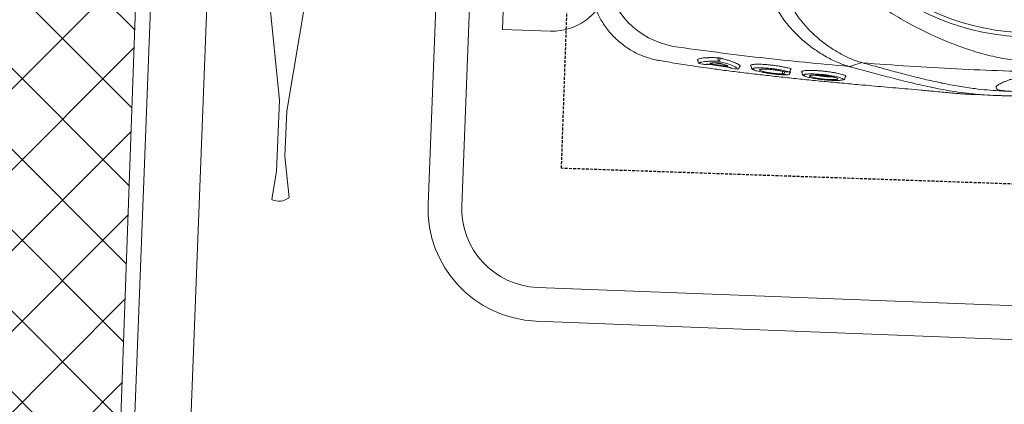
# Model space of a CAD drawing. Header units: millimetres. Extents: x 256680 to 410391, y -77299 to -22623.
# Tile 131 of 241: x 343467 to 343905, y -26628 to -26457. Entities that reach past the tile are written whole.
import ezdxf

# ---------------------------------------------------------------- set-up
doc = ezdxf.new("R2010")
doc.units = ezdxf.units.MM
doc.header["$LTSCALE"] = 2.5
doc.linetypes.add('11aa1PB-bd$0$11aa1PB-af$0$TRATTEGGIATA', pattern=[0.75, 0.5, -0.25])
for name, color, linetype, lineweight in [('CKD Equipments', 252, 'Continuous', 0), ('ELEVATION 1', 143, 'Continuous', 18), ('EQUIPMENT', 210, 'Continuous', 0), ('FURNITURES', 30, 'Continuous', 15), ('HATCH LIGHT', 250, 'Continuous', 0), ('K Equipment', 30, 'Continuous', 9), ('WALL', 132, 'Continuous', 25)]:
    doc.layers.add(name, color=color, linetype=linetype, lineweight=lineweight)
doc.layers.add('FAINTEQUIP', color=253, linetype='Continuous')

# ---------------------------------------------------------------- blocks, each defined once
blk = doc.blocks.new('awreg')
at = {"layer": 'K Equipment'}
for p, q in [((60947.98, 14506.41, -7.42), (61007.42, 14498.14, -7.42)), ((61038.98, 14498.13, -7.42), (61007.42, 14498.14, -7.42)), ((61038.98, 14498.13, -7.42), (61051.76, 14499.75, -7.42)), ((60947.98, 14486.41, -7.42), (61012.25, 14494.67, -7.42)), ((61032.24, 14494.67, -7.42), (61012.25, 14494.67, -7.42)), ((61032.24, 14494.67, -7.42), (61050.63, 14492.12, -7.42)), ((60701.19, 14430.21, -7.42), (61051.19, 14430.24, -7.42)), ((60701.19, 14415.21, -7.42), (61051.19, 14415.24, -7.42)), ((61086.19, 14380.24, -7.42), (61086.22, 13980.24, -7.42)), ((61101.19, 14380.24, -7.42), (61101.22, 13980.24, -7.42))]:
    blk.add_line(p, q, dxfattribs=at)
for centre, radius, start, end in [((61044.83, 14496.91, -7.42), 7.49, 320.4232, 22.6211), ((61051.19, 14380.24, -7.42), 50, 0.004, 90.004), ((61051.19, 14380.24, -7.42), 35, 0.004, 90.004)]:
    blk.add_arc(centre, radius, start, end, dxfattribs=at)
blk = doc.blocks.new('G$C62143A14')
at = {"linetype": 'Continuous', "lineweight": 0}
for p, q in [((49.55, 386.51), (49, 381.81)), ((49.57, 386.5), (49.57, 386.51)), ((48.88, 368.7), (48.87, 368.69)), ((49.39, 369.29), (49.5, 369.31)), ((50.37, 369.67), (50.78, 369.47)), ((49.44, 362.37), (48.95, 357.79)), ((50.85, 360.49), (51.48, 360.49)), ((51.33, 359.64), (50.86, 359.63)), ((47.71, 350.93), (47.62, 350.94)), ((47.68, 350.93), (48.05, 350.9)), ((48.57, 345.63), (48.03, 345.57)), ((45.34, 329.13), (45.33, 329.04)), ((45.95, 328.38), (46.32, 328.34)), ((46.82, 328.73), (46.75, 328.33)), ((46.79, 328.96), (46.78, 328.89)), ((47.41, 328.22), (47.77, 328.17)), ((46.65, 322.92), (46.12, 322.87)), ((44.97, 303.8), (45.36, 303.77)), ((45.65, 303.41), (45.51, 303.55)), ((45.8, 303.47), (45.65, 303.41)), ((49.57, 299.48), (50.21, 302.26))]:
    blk.add_line(p, q, dxfattribs=at)
at = {"linetype": 'Continuous', "lineweight": 0, "flags": 128}
for points in [[(50.36, 301.27), (50.36, 301.27), (50.36, 301.27)], [(51.87, 297.29), (51.12, 299.29), (50.37, 301.26)]]:
    blk.add_lwpolyline(points, dxfattribs=at)
at = {"linetype": 'Continuous', "lineweight": 0}
for radius in [106.93, 105]:
    blk.add_circle((173.18, 226), radius, dxfattribs=at)
for centre, radius, start, end in [((93.4, 375.11), 37.74, 101.688, 171.5562), ((49.57, 368.62), 0.7, 105.1816, 173.5015), ((49.57, 368.62), 0.695, 105.2693, 173.8356), ((49.23, 365.55), 0.7, 173.3804, 218.7703), ((50.81, 359.83), 0.662, 86.742, 152.268), ((50.9, 360.34), 0.71, 196.8739, 266.2326), ((51.31, 359.28), 0.355, 16.969, 86.1806), ((51.49, 360.82), 0.331, 266.795, 332.1856), ((48.04, 354.42), 0.696, 128.4109, 174.5774), ((47.76, 351.62), 0.697, 174.0499, 258.4519), ((46.03, 329.07), 0.7, 182.9235, 263.468), ((46.34, 331.01), 0.662, 90.4906, 162.5797), ((46.36, 331.4), 0.685, 195.9711, 268.143), ((47.48, 328.91), 0.7, 181.8037, 263.5226)]:
    blk.add_arc(centre, radius, start, end, dxfattribs=at)
for points, knots in [([(79.19, 418.13), (79.18, 418.13), (78.27, 417.99), (76.52, 417.53), (73.94, 416.74), (71.43, 415.74), (68.99, 414.57), (66.56, 413.17), (64.18, 411.55), (61.88, 409.7), (59.76, 407.69), (57.83, 405.55), (56.09, 403.3), (54.54, 400.95), (53.19, 398.52), (52.04, 396.03), (51.09, 393.49), (50.34, 390.91), (49.81, 388.58), (49.62, 387.11), (49.54, 386.51)], [0, 0, 0, 0, 0.001134, 0.05921, 0.117416, 0.175724, 0.234114, 0.292568, 0.357035, 0.420781, 0.483687, 0.545808, 0.607185, 0.667848, 0.727816, 0.787098, 0.845698, 0.903609, 0.960817, 1, 1, 1, 1]), ([(48.93, 381.81), (48.6, 379.21), (47.9, 373.59), (47.04, 365.37), (46.3, 357.46), (45.69, 350.42), (45.11, 343.22), (44.57, 335.88), (44.05, 328.44), (43.55, 320.81), (43.08, 313.03), (42.64, 305.12), (42.26, 298.03), (41.95, 291.8), (41.68, 286.4), (41.42, 281.01), (41.15, 275.42), (40.92, 270.71), (40.72, 266.92), (40.56, 263.77), (40.38, 260.45), (40.21, 257.38), (40.08, 254.83), (39.98, 252.7), (39.9, 250.79), (39.84, 248.9), (39.83, 247.83), (39.91, 243.32)], [0, 0, 0, 0, 0.063316, 0.137046, 0.187379, 0.237747, 0.288072, 0.337874, 0.387718, 0.437523, 0.488782, 0.540075, 0.591317, 0.625909, 0.660493, 0.695746, 0.730982, 0.771161, 0.791716, 0.812265, 0.841912, 0.872106, 0.896195, 0.920292, 0.944907, 0.969526, 1, 1, 1, 1]), ([(50.21, 302.26), (50.81, 315.39), (51.6, 328.49), (53.06, 348.08), (53.59, 354.61), (54.76, 367.64), (55.39, 374.15), (56.07, 380.65)], [0, 0, 0, 0, 0.5, 0.5, 0.75, 0.75, 1, 1, 1, 1]), ([(48.88, 368.7), (48.82, 368.23), (48.77, 367.77), (48.72, 367.3), (48.66, 366.75), (48.59, 366.19), (48.53, 365.63)], [0, 0, 0, 0, 0.002, 0.002, 0.002, 0.004411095, 0.004411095, 0.004411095, 0.004411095]), ([(49.6, 367.67), (49.59, 367.74), (49.53, 368), (49.39, 368.32), (49.17, 368.7), (48.97, 368.7), (48.88, 368.7)], [0, 0, 0, 0, 0.074197, 0.28708, 0.641001, 1, 1, 1, 1]), ([(50.1, 369.38), (50.05, 369.37), (49.84, 369.35), (49.64, 369.33), (49.5, 369.31)], [0, 0, 0, 0, 0.205831, 1, 1, 1, 1]), ([(50.22, 360.13), (50.21, 360.96), (50.19, 362.64), (50.06, 364.8), (49.87, 366.58), (49.69, 367.32), (49.6, 367.67)], [0, 0, 0, 0, 0.240852, 0.487107, 0.75984, 1, 1, 1, 1]), ([(50.29, 369.5), (50.29, 369.5), (50.29, 369.5), (50.29, 369.49), (50.28, 369.48), (50.23, 369.43), (50.15, 369.38), (50.1, 369.38), (50.1, 369.38)], [0, 0, 0, 0, 0.014276, 0.209132, 0.380371, 0.579352, 0.841929, 1, 1, 1, 1]), ([(50.29, 369.5), (50.3, 369.54), (50.33, 369.64), (50.35, 369.66), (50.37, 369.67)], [0, 0, 0, 0, 0.370215, 1, 1, 1, 1]), ([(50.78, 369.47), (50.91, 369.23), (51.16, 368.75), (51.45, 367.18), (51.6, 365.66), (51.7, 364.15), (51.76, 362.77), (51.78, 361.37), (51.79, 360.67)], [0, 0, 0, 0, 0.21968, 0.439192, 0.658685, 0.696773, 0.849384, 1, 1, 1, 1]), ([(48.64, 365.54), (48.66, 365.53), (48.67, 365.47), (48.69, 365.36), (48.69, 365.31), (48.69, 365.21), (48.69, 365.15), (48.69, 365.02), (48.69, 364.96), (48.68, 364.81), (48.68, 364.74), (48.66, 364.5), (48.65, 364.33), (48.63, 364.16)], [0, 0, 0, 0, 0.25, 0.25, 0.375, 0.375, 0.5, 0.5, 0.625, 0.625, 0.75, 0.75, 1, 1, 1, 1]), ([(48.84, 362.72), (48.86, 362.83), (48.87, 362.94), (48.9, 363.16), (48.92, 363.26), (48.95, 363.45), (48.97, 363.55), (49.01, 363.71), (49.02, 363.78), (49.08, 363.96), (49.11, 364.04), (49.16, 364.08), (49.17, 364.08), (49.2, 364.05), (49.21, 364.03), (49.21, 363.99)], [0, 0, 0, 0, 0.125, 0.125, 0.25, 0.25, 0.375, 0.375, 0.5, 0.5, 0.75, 0.75, 0.875, 0.875, 1, 1, 1, 1]), ([(49.21, 363.99), (49.25, 363.83), (49.29, 363.65), (49.35, 363.26), (49.38, 363.04), (49.45, 362.33), (49.49, 361.79), (49.52, 361.18)], [0, 0, 0, 0, 0.25, 0.25, 0.5, 0.5, 1, 1, 1, 1]), ([(48.01, 352.76), (48.15, 353.07), (48.49, 353.78), (49.05, 355.5), (49.64, 357.64), (50.03, 359.3), (50.22, 360.13)], [0, 0, 0, 0, 0.220226, 0.504612, 0.749666, 1, 1, 1, 1]), ([(48.27, 357.44), (48.32, 357.9), (48.37, 358.37), (48.42, 358.83), (48.56, 360.13), (48.7, 361.42), (48.84, 362.72)], [0, 0, 0, 0, 0.002, 0.002, 0.002, 0.00758254, 0.00758254, 0.00758254, 0.00758254]), ([(51.65, 359.39), (51.61, 359.21), (51.57, 359.04), (51.49, 358.69), (51.37, 358.18), (51.25, 357.69), (51.02, 356.75), (50.86, 356.15), (50.56, 355.04), (50.4, 354.53), (50.1, 353.57), (49.95, 353.14), (49.52, 351.99), (49.25, 351.42), (48.94, 350.94), (48.88, 350.86), (48.76, 350.72), (48.7, 350.66), (48.53, 350.54), (48.43, 350.5), (48.33, 350.52)], [0, 0, 0, 0, 0.03125, 0.03125, 0.0625, 0.125, 0.125, 0.25, 0.25, 0.375, 0.375, 0.5, 0.5, 0.75, 0.75, 0.8125, 0.8125, 0.875, 0.875, 1, 1, 1, 1]), ([(49.3, 359.08), (49.22, 358.75), (49.13, 358.45), (48.97, 357.88), (48.89, 357.61), (48.66, 356.87), (48.5, 356.46), (48.36, 356.13)], [0, 0, 0, 0, 0.25, 0.25, 0.5, 0.5, 1, 1, 1, 1]), ([(49.52, 361.18), (49.52, 361.11), (49.52, 361.04), (49.52, 360.88), (49.52, 360.79), (49.51, 360.61), (49.5, 360.52), (49.49, 360.32), (49.48, 360.23), (49.46, 360.03), (49.45, 359.93), (49.42, 359.74), (49.41, 359.64), (49.38, 359.46), (49.36, 359.38), (49.33, 359.22), (49.31, 359.14), (49.3, 359.08)], [0, 0, 0, 0, 0.125, 0.125, 0.25, 0.25, 0.375, 0.375, 0.5, 0.5, 0.625, 0.625, 0.75, 0.75, 0.875, 0.875, 1, 1, 1, 1]), ([(51.79, 360.67), (51.79, 360.58), (51.79, 360.47), (51.77, 360.25), (51.76, 360.14), (51.74, 359.91), (51.72, 359.79), (51.69, 359.58), (51.67, 359.48), (51.65, 359.39)], [0, 0, 0, 0, 0.25, 0.25, 0.5, 0.5, 0.75, 0.75, 1, 1, 1, 1]), ([(47.76, 355.99), (47.74, 355.82), (47.72, 355.65), (47.69, 355.41), (47.68, 355.33), (47.65, 355.19), (47.64, 355.12), (47.61, 354.99), (47.6, 354.93), (47.57, 354.82), (47.56, 354.77), (47.52, 354.65), (47.5, 354.6), (47.48, 354.58)], [0, 0, 0, 0, 0.25, 0.25, 0.375, 0.375, 0.5, 0.5, 0.625, 0.625, 0.75, 0.75, 1, 1, 1, 1]), ([(48.36, 356.13), (48.33, 356.05), (48.29, 356.03), (48.26, 356.07), (48.25, 356.1), (48.23, 356.17), (48.22, 356.23), (48.22, 356.36), (48.21, 356.43), (48.21, 356.6), (48.22, 356.69), (48.22, 356.89), (48.23, 357), (48.25, 357.22), (48.26, 357.33), (48.27, 357.44)], [0, 0, 0, 0, 0.25, 0.25, 0.375, 0.375, 0.5, 0.5, 0.625, 0.625, 0.75, 0.75, 0.875, 0.875, 1, 1, 1, 1]), ([(47.35, 354.48), (47.3, 354.02), (47.25, 353.55), (47.21, 353.09), (47.16, 352.63), (47.11, 352.16), (47.07, 351.7)], [0, 0, 0, 0, 0.002, 0.002, 0.002, 0.003999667, 0.003999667, 0.003999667, 0.003999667]), ([(47.07, 351.7), (47.19, 351.73), (47.44, 351.79), (47.76, 352.19), (47.97, 352.67), (48.01, 352.76)], [0, 0, 0, 0, 0.4433, 0.896253, 1, 1, 1, 1]), ([(48.05, 350.9), (48.08, 350.89), (48.15, 350.88), (48.22, 350.82), (48.27, 350.76), (48.29, 350.71), (48.29, 350.69), (48.29, 350.69), (48.29, 350.69)], [0, 0, 0, 0, 0.175463, 0.400939, 0.589495, 0.747071, 0.890518, 1, 1, 1, 1]), ([(48.33, 350.52), (48.33, 350.53), (48.31, 350.55), (48.29, 350.61), (48.29, 350.69), (48.29, 350.69)], [0, 0, 0, 0, 0.3650586, 0.9797373, 1, 1, 1, 1]), ([(48.57, 345.63), (48.57, 345.63), (48.63, 345.76), (48.69, 345.8), (48.74, 345.83)], [0, 0, 0, 0, 0.031421, 1, 1, 1, 1]), ([(48.74, 345.83), (48.76, 345.86), (48.87, 345.99), (49, 345.97), (49.09, 345.79), (49.13, 345.73)], [0, 0, 0, 0, 0.160118, 0.714475, 1, 1, 1, 1]), ([(47.01, 344.4), (46.98, 344.33), (46.88, 344.11), (46.69, 343.49), (46.46, 342.54), (46.24, 341.39), (46.03, 340.08), (45.84, 338.67), (45.67, 337.16), (45.53, 335.62), (45.42, 334.09), (45.34, 332.62), (45.3, 331.25), (45.3, 330.07), (45.32, 329.43), (45.34, 329.13)], [0, 0, 0, 0, 0.034967, 0.11668, 0.198521, 0.28284, 0.363401, 0.446271, 0.52675, 0.609595, 0.689692, 0.772207, 0.85087, 0.93183, 1, 1, 1, 1]), ([(45.71, 331.21), (45.69, 331.75), (45.67, 332.78), (45.76, 334.81), (45.94, 336.87), (46.19, 338.84), (46.49, 340.42), (46.71, 341.33), (46.82, 341.49), (46.83, 341.5)], [0, 0, 0, 0, 0.170858, 0.332147, 0.492014, 0.656195, 0.819988, 0.986588, 1, 1, 1, 1]), ([(47.35, 341.5), (47.4, 341.27), (47.51, 340.77), (47.56, 339.28), (47.52, 337.42), (47.37, 335.36), (47.13, 333.35), (46.9, 331.99), (46.76, 331.38), (46.73, 331.23)], [0, 0, 0, 0, 0.140566, 0.301933, 0.463305, 0.622013, 0.785773, 0.94855, 1, 1, 1, 1]), ([(46.79, 328.96), (46.87, 329.3), (47.03, 330), (47.26, 331.25), (47.48, 332.65), (47.66, 334.12), (47.82, 335.66), (47.94, 337.19), (48.02, 338.69), (48.07, 340.09), (48.07, 341.38), (48.03, 342.5), (47.95, 343.44), (47.87, 344.05), (47.8, 344.27), (47.79, 344.33)], [0, 0, 0, 0, 0.081121, 0.164592, 0.245691, 0.329206, 0.409093, 0.49132, 0.570813, 0.652715, 0.73066, 0.81084, 0.889237, 0.969944, 1, 1, 1, 1]), ([(46.83, 341.5), (46.92, 341.67), (47.11, 342.02), (47.29, 341.92), (47.35, 341.55), (47.35, 341.5)], [0, 0, 0, 0, 0.4462454, 0.9349282, 1, 1, 1, 1]), ([(48.03, 345.57), (47.98, 345.55), (47.79, 345.55), (47.54, 345.37), (47.32, 345.13), (47.17, 344.9), (47.09, 344.69), (47.01, 344.4)], [0, 0, 0, 0, 0.085263, 0.298133, 0.53129, 0.85157, 1, 1, 1, 1]), ([(47.79, 344.33), (47.76, 344.44), (47.68, 344.73), (47.54, 344.94), (47.34, 344.96), (47.17, 344.77), (47.05, 344.49), (47.01, 344.4)], [0, 0, 0, 0, 0.142974, 0.381895, 0.621008, 0.867279, 1, 1, 1, 1]), ([(49.13, 345.73), (49.16, 345.68), (49.25, 345.55), (49.38, 345.02), (49.51, 344.18), (49.59, 343.09), (49.63, 341.8), (49.62, 340.35), (49.57, 338.78), (49.47, 337.13), (49.34, 335.45), (49.17, 333.78), (48.96, 332.16), (48.73, 330.64), (48.47, 329.22), (48.28, 328.43), (48.19, 328.03)], [0, 0, 0, 0, 0.036944, 0.111064, 0.185167, 0.25898, 0.332797, 0.405887, 0.478972, 0.551758, 0.624553, 0.69822, 0.771885, 0.845998, 0.920119, 1, 1, 1, 1]), ([(50.2, 302.21), (50.41, 303.06), (50.64, 303.91), (51.18, 305.63), (51.48, 306.49), (52.46, 309.06), (53.22, 310.78), (54.96, 314.19), (55.94, 315.9), (57.56, 318.43), (58.13, 319.28), (59.03, 320.54), (59.34, 320.96), (59.96, 321.8), (60.29, 322.21), (61.93, 324.29), (63.33, 325.9), (66.37, 329.01), (68, 330.49), (70.64, 332.59), (71.56, 333.27), (73.48, 334.56), (74.47, 335.17), (76.51, 336.3), (77.56, 336.82), (79.2, 337.51), (79.75, 337.73), (80.6, 338.03), (80.88, 338.13), (81.46, 338.31), (81.75, 338.4), (82.04, 338.48)], [0, 0, 0, 0, 0.0625, 0.0625, 0.125, 0.125, 0.25, 0.25, 0.375, 0.375, 0.4375, 0.4375, 0.46875, 0.46875, 0.5, 0.5, 0.625, 0.625, 0.75, 0.75, 0.8125, 0.8125, 0.875, 0.875, 0.9375, 0.9375, 0.96875, 0.96875, 0.984375, 0.984375, 1, 1, 1, 1]), ([(45.34, 329.13), (45.4, 329.49), (45.46, 329.84), (45.52, 330.2), (45.58, 330.54), (45.64, 330.87), (45.71, 331.21)], [0, 0, 0, 0, 0.002000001, 0.002000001, 0.002000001, 0.003901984, 0.003901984, 0.003901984, 0.003901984]), ([(46.32, 328.34), (46.36, 328.33), (46.44, 328.31), (46.52, 328.25), (46.56, 328.19), (46.57, 328.18), (46.57, 328.17), (46.57, 328.17), (46.57, 328.16)], [0, 0, 0, 0, 0.254985, 0.463826, 0.637296, 0.783337, 0.926867, 1, 1, 1, 1]), ([(46.33, 331.68), (46.41, 331.68), (46.49, 331.68), (46.57, 331.68), (46.69, 331.69), (46.81, 331.69), (46.83, 331.69)], [0.0007933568, 0.0007933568, 0.0007933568, 0.0007933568, 0.0011395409, 0.0011395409, 0.0011395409, 0.0016472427, 0.0016472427, 0.0016472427, 0.0016472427]), ([(46.74, 330.72), (46.69, 330.72), (46.56, 330.72), (46.42, 330.72), (46.34, 330.72)], [0, 0, 0, 0, 0.397181, 1, 1, 1, 1]), ([(46.75, 328.33), (46.73, 328.23), (46.71, 328.14), (46.67, 328.01), (46.66, 327.97), (46.63, 327.96), (46.62, 327.96), (46.61, 327.98), (46.6, 327.99), (46.59, 328.04), (46.58, 328.07), (46.58, 328.14), (46.58, 328.15), (46.57, 328.16)], [0, 0, 0, 0, 0.25, 0.25, 0.5, 0.5, 0.625, 0.625, 0.75, 0.75, 0.875, 0.875, 1, 1, 1, 1]), ([(46.73, 331.23), (46.74, 330.87), (46.75, 330.51), (46.76, 330.15), (46.77, 329.75), (46.78, 329.36), (46.79, 328.96)], [0, 0, 0, 0, 0.002000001, 0.002000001, 0.002000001, 0.004171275, 0.004171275, 0.004171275, 0.004171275]), ([(81.91, 331.3), (81.36, 331.14), (80.83, 330.96), (79.77, 330.57), (79.26, 330.35), (77.73, 329.68), (76.75, 329.18), (75.33, 328.37), (74.86, 328.09), (73.94, 327.5), (73.48, 327.2), (72.15, 326.27), (71.29, 325.63), (68.84, 323.63), (67.32, 322.21), (64.5, 319.27), (63.18, 317.74), (60.74, 314.58), (59.62, 312.99), (57.58, 309.77), (56.66, 308.15), (55.43, 305.71), (55.04, 304.9), (54.31, 303.27), (53.97, 302.45), (53.04, 300), (52.53, 298.38), (52.13, 296.78)], [0, 0, 0, 0, 0.03125, 0.03125, 0.0625, 0.0625, 0.125, 0.125, 0.15625, 0.15625, 0.1875, 0.1875, 0.25, 0.25, 0.375, 0.375, 0.5, 0.5, 0.625, 0.625, 0.75, 0.75, 0.8125, 0.8125, 0.875, 0.875, 1, 1, 1, 1]), ([(47.77, 328.17), (47.78, 328.17), (47.82, 328.17), (47.9, 328.14), (47.97, 328.08), (48.01, 328.02), (48.01, 328), (48.01, 327.99), (48.01, 327.99)], [0, 0, 0, 0, 0.005493, 0.289143, 0.515025, 0.705708, 0.87243, 1, 1, 1, 1]), ([(48.19, 328.03), (48.18, 327.98), (48.15, 327.87), (48.1, 327.78), (48.05, 327.81), (48.02, 327.89), (48.01, 327.98), (48.01, 327.99)], [0, 0, 0, 0, 0.170931, 0.43557, 0.700344, 0.964272, 1, 1, 1, 1]), ([(45.11, 321.69), (45.09, 321.64), (45, 321.45), (44.84, 320.86), (44.63, 319.96), (44.44, 318.85), (44.25, 317.58), (44.09, 316.19), (43.95, 314.73), (43.84, 313.22), (43.76, 311.73), (43.71, 310.29), (43.69, 308.94), (43.71, 307.72), (43.77, 306.65), (43.85, 305.81), (43.93, 305.27), (43.99, 305.12), (44, 305.09)], [0, 0, 0, 0, 0.023226, 0.092931, 0.162639, 0.232676, 0.302714, 0.372201, 0.441684, 0.510683, 0.579678, 0.648044, 0.716408, 0.784299, 0.852186, 0.919822, 0.987451, 1, 1, 1, 1]), ([(44.77, 305.11), (44.81, 305.22), (44.93, 305.5), (45.13, 306.21), (45.35, 307.2), (45.55, 308.37), (45.74, 309.69), (45.91, 311.11), (46.04, 312.6), (46.14, 314.11), (46.21, 315.58), (46.24, 316.99), (46.22, 318.29), (46.18, 319.46), (46.1, 320.44), (46, 321.18), (45.92, 321.48), (45.89, 321.6)], [0, 0, 0, 0, 0.045419, 0.115839, 0.186799, 0.257754, 0.32863, 0.399501, 0.469663, 0.539816, 0.608957, 0.678085, 0.746838, 0.815591, 0.884388, 0.95319, 1, 1, 1, 1]), ([(45.03, 319.21), (45.08, 319.31), (45.23, 319.62), (45.41, 319.65), (45.5, 319.28), (45.51, 319.2)], [0, 0, 0, 0, 0.294516, 0.862877, 1, 1, 1, 1]), ([(46.12, 322.87), (46.08, 322.84), (45.89, 322.85), (45.64, 322.67), (45.42, 322.43), (45.27, 322.2), (45.19, 321.99), (45.11, 321.69)], [0, 0, 0, 0, 0.0760045, 0.2920195, 0.5221541, 0.8303026, 1, 1, 1, 1]), ([(45.89, 321.6), (45.87, 321.66), (45.81, 321.92), (45.67, 322.18), (45.47, 322.26), (45.28, 322.08), (45.16, 321.8), (45.11, 321.69)], [0, 0, 0, 0, 0.074975, 0.308763, 0.600633, 0.840221, 1, 1, 1, 1]), ([(47.15, 323.14), (47.22, 323.01), (47.36, 322.78), (47.52, 322.03), (47.64, 321.1), (47.73, 319.94), (47.78, 318.6), (47.78, 317.11), (47.75, 315.53), (47.67, 313.89), (47.55, 312.24), (47.4, 310.61), (47.22, 309.05), (47.01, 307.61), (46.77, 306.32), (46.53, 305.23), (46.28, 304.37), (46.03, 303.74), (45.88, 303.56), (45.8, 303.47)], [0, 0, 0, 0, 0.066966, 0.12566, 0.184351, 0.242449, 0.30055, 0.358196, 0.415842, 0.473121, 0.530398, 0.588231, 0.646066, 0.704525, 0.762985, 0.822038, 0.881088, 0.940546, 1, 1, 1, 1]), ([(46.65, 322.92), (46.66, 322.94), (46.72, 323.08), (46.78, 323.12), (46.83, 323.14)], [0, 0, 0, 0, 0.269637, 1, 1, 1, 1]), ([(46.83, 323.14), (46.86, 323.17), (46.97, 323.31), (47.07, 323.21), (47.15, 323.14)], [0, 0, 0, 0, 0.258674, 1, 1, 1, 1]), ([(44.19, 307.56), (44.18, 307.58), (44.1, 307.78), (44.03, 308.8), (43.99, 310.49), (44.06, 312.55), (44.21, 314.67), (44.44, 316.66), (44.72, 318.23), (44.92, 319.03), (45.02, 319.2), (45.03, 319.21)], [0, 0, 0, 0, 0.015121, 0.155418, 0.294804, 0.433435, 0.572075, 0.71203, 0.853105, 0.994782, 1, 1, 1, 1]), ([(45.51, 319.2), (45.57, 319.04), (45.69, 318.64), (45.79, 317.29), (45.81, 315.44), (45.72, 313.35), (45.53, 311.24), (45.28, 309.37), (44.99, 307.95), (44.8, 307.52), (44.72, 307.33)], [0, 0, 0, 0, 0.0984, 0.230543, 0.361452, 0.492139, 0.623641, 0.756097, 0.8899, 1, 1, 1, 1]), ([(45.26, 309.38), (45.24, 309.62), (45.2, 310.29), (45.23, 311.82), (45.32, 313.71), (45.49, 315.53), (45.65, 316.8), (45.75, 317.23), (45.77, 317.32)], [0, 0, 0, 0, 0.1171914, 0.3236173, 0.5316923, 0.7421657, 0.9517971, 1, 1, 1, 1]), ([(44.47, 307), (44.44, 307.01), (44.33, 307.03), (44.25, 307.33), (44.19, 307.56)], [0, 0, 0, 0, 0.26459, 1, 1, 1, 1]), ([(44.72, 307.33), (44.7, 307.27), (44.61, 307.01), (44.53, 307.01), (44.47, 307)], [0, 0, 0, 0, 0.212645, 1, 1, 1, 1]), ([(44, 305.09), (44.04, 304.8), (44.09, 304.57), (44.21, 304.32), (44.42, 304.02), (44.64, 303.9), (44.97, 303.8)], [0, 0, 0, 0, 0.150992, 0.540293, 0.796534, 1, 1, 1, 1]), ([(44, 305.09), (44.04, 304.95), (44.14, 304.63), (44.26, 304.57), (44.32, 304.54)], [0, 0, 0, 0, 0.453626, 1, 1, 1, 1]), ([(44.32, 304.54), (44.44, 304.58), (44.58, 304.62), (44.74, 305.04), (44.77, 305.11)], [0, 0, 0, 0, 0.8365957, 1, 1, 1, 1]), ([(45.51, 303.55), (45.47, 303.56), (45.41, 303.59), (45.37, 303.74), (45.36, 303.77)], [0, 0, 0, 0, 0.735294, 1, 1, 1, 1]), ([(50.2, 302.21), (50.19, 302.14), (50.18, 302.06), (50.17, 301.89), (50.18, 301.81), (50.21, 301.64), (50.23, 301.56), (50.28, 301.41), (50.32, 301.34), (50.36, 301.27)], [0, 0, 0, 0, 0.25, 0.25, 0.5, 0.5, 0.75, 0.75, 1, 1, 1, 1]), ([(50.2, 302.21), (50.2, 302.22), (50.2, 302.22), (50.21, 302.23), (50.21, 302.24), (50.21, 302.25), (50.21, 302.26)], [0, 0, 0, 0, 0.00003361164, 0.00003361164, 0.00003361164, 0.00009841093, 0.00009841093, 0.00009841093, 0.00009841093]), ([(45.6, 147.31), (45.02, 149.63), (44.08, 153.42), (43.14, 158.58), (42.52, 162.49), (42.07, 166.08), (41.78, 169.32), (41.57, 172.51), (41.43, 175.54), (41.32, 178.54), (41.24, 181.43), (41.18, 184.13), (41.11, 187.04), (41.05, 190.57), (40.96, 194.84), (40.86, 199.86), (40.72, 205.12), (40.58, 210.4), (40.42, 215.41), (40.27, 220), (40.12, 224.07), (39.98, 227.69), (39.87, 230.87), (39.8, 233.7), (39.73, 239.01), (39.98, 246.66), (40.84, 255.43), (41.86, 262.6), (42.9, 268.77), (44.25, 275.81), (46, 283.98), (47.78, 291.81), (49.04, 297.24), (49.57, 299.48)], [0, 0, 0, 0, 0.0593635, 0.0971043, 0.1348438, 0.1667324, 0.198607, 0.2201848, 0.2417788, 0.2633349, 0.278122, 0.2929063, 0.3080418, 0.3231723, 0.3441056, 0.3655953, 0.3864814, 0.4080077, 0.4295299, 0.4486306, 0.4683357, 0.4884205, 0.5086324, 0.5289688, 0.5492243, 0.6333183, 0.7152132, 0.756242, 0.7972696, 0.8516973, 0.906117, 0.9611972, 1, 1, 1, 1]), ([(52.02, 296.33), (51.42, 293.79), (50.23, 288.7), (48.59, 281.61), (47.1, 274.85), (45.67, 268), (44.9, 263.56), (44.47, 261.16)], [0, 0, 0, 0, 0.192621, 0.385484, 0.57846, 0.771235, 1, 1, 1, 1]), ([(55.29, 128.94), (54.17, 142.82), (53.27, 156.72), (51.87, 184.59), (51.39, 198.55), (50.98, 219.52), (50.9, 226.52), (50.84, 240.51), (50.86, 247.5), (51.08, 268.46), (51.45, 282.4), (52.02, 296.33)], [0, 0, 0, 0, 0.25, 0.25, 0.5, 0.5, 0.625, 0.625, 0.75, 0.75, 1, 1, 1, 1]), ([(81.21, 156.98), (79.47, 159.59), (77.81, 162.21), (74.65, 167.51), (73.14, 170.18), (70.29, 175.58), (68.94, 178.31), (66.39, 183.83), (65.2, 186.62), (62.96, 192.26), (61.93, 195.1), (60.52, 199.39), (60.07, 200.83), (59.22, 203.72), (58.82, 205.17), (58.08, 208.1), (57.73, 209.57), (57.1, 212.54), (56.82, 214.04), (56.34, 217.05), (56.15, 218.57), (55.94, 220.88), (55.88, 221.66), (55.82, 222.82), (55.8, 223.21), (55.78, 224), (55.77, 224.39), (55.75, 226.36), (55.8, 227.92), (56.02, 230.99), (56.19, 232.52), (56.6, 235.54), (56.85, 237.04), (57.42, 240.02), (57.73, 241.5), (58.42, 244.43), (58.79, 245.89), (59.57, 248.78), (59.98, 250.22), (61.29, 254.51), (62.26, 257.35), (65.39, 265.8), (67.81, 271.36), (71.95, 279.63), (73.4, 282.35), (76.46, 287.74), (78.07, 290.4), (79.75, 293.03)], [0, 0, 0, 0, 0.0625, 0.0625, 0.125, 0.125, 0.1875, 0.1875, 0.25, 0.25, 0.3125, 0.3125, 0.34375, 0.34375, 0.375, 0.375, 0.40625, 0.40625, 0.4375, 0.4375, 0.46875, 0.46875, 0.484375, 0.484375, 0.492187, 0.492187, 0.5, 0.5, 0.53125, 0.53125, 0.5625, 0.5625, 0.59375, 0.59375, 0.625, 0.625, 0.65625, 0.65625, 0.6875, 0.6875, 0.75, 0.75, 0.875, 0.875, 0.9375, 0.9375, 1, 1, 1, 1]), ([(44.47, 261.16), (44.44, 260.98), (43.93, 258.18), (43.23, 253.09), (42.27, 244.62), (41.92, 237.77), (41.88, 232.66), (41.9, 230.93), (41.91, 230.14)], [0, 0, 0, 0, 0.016162, 0.250764, 0.485322, 0.836539, 0.925214, 1, 1, 1, 1]), ([(42.51, 207.1), (42.47, 208.53), (42.43, 209.94), (42.38, 211.68), (42.37, 212.02), (42.35, 212.71), (42.34, 213.05), (42.31, 214.05), (42.29, 214.71), (42.25, 215.99), (42.23, 216.62), (42.2, 217.54), (42.19, 217.85), (42.17, 218.45), (42.16, 218.74), (42.12, 220.18), (42.08, 221.26), (42.04, 222.76), (42.02, 223.24), (41.99, 224.18), (41.98, 224.63), (41.95, 225.92), (41.93, 226.71), (41.91, 228.15), (41.9, 228.82), (41.9, 229.73), (41.9, 230.03), (41.91, 230.59), (41.91, 230.86), (41.94, 232.14), (41.98, 232.98), (42.12, 234.36), (42.22, 234.91), (42.39, 235.55), (42.46, 235.73), (42.56, 235.96), (42.6, 236.03), (42.68, 236.16), (42.72, 236.22), (42.93, 236.46), (43.12, 236.55), (43.54, 236.51), (43.78, 236.38), (44.29, 235.92), (44.57, 235.59), (45.17, 234.68), (45.49, 234.11), (45.93, 233.22), (46.01, 233.03), (46.19, 232.64), (46.28, 232.43), (46.55, 231.79), (46.73, 231.32), (47.11, 230.3), (47.3, 229.74), (47.69, 228.53), (47.89, 227.87), (48.28, 226.45), (48.47, 225.69), (48.86, 224.02), (49.05, 223.12), (49.33, 221.64), (49.42, 221.13), (49.59, 220.08), (49.68, 219.53), (49.84, 218.41), (49.92, 217.83), (50.04, 216.92), (50.07, 216.61), (50.15, 215.99), (50.18, 215.67), (50.35, 214.08), (50.46, 212.76), (50.59, 210.72), (50.63, 210.02), (50.68, 208.96), (50.7, 208.61), (50.72, 207.9), (50.73, 207.54), (50.76, 206.48), (50.77, 205.78), (50.78, 204.72), (50.78, 204.37), (50.78, 203.67), (50.77, 203.32), (50.75, 201.59), (50.71, 200.26), (50.62, 198.67), (50.6, 198.36), (50.56, 197.73), (50.54, 197.42), (50.47, 196.51), (50.42, 195.92), (50.26, 194.23), (50.14, 193.18), (49.94, 191.7), (49.87, 191.23), (49.73, 190.31), (49.65, 189.88), (49.43, 188.62), (49.27, 187.85), (48.95, 186.43), (48.79, 185.78), (48.55, 184.87), (48.46, 184.58), (48.3, 184.02), (48.22, 183.75), (47.82, 182.47), (47.5, 181.62), (46.89, 180.21), (46.6, 179.63), (46.18, 178.94), (46.04, 178.74), (45.78, 178.39), (45.65, 178.25), (45.28, 177.9), (45.05, 177.77), (44.63, 177.73), (44.44, 177.82), (44.09, 178.2), (43.94, 178.5), (43.73, 179.13), (43.66, 179.37), (43.57, 179.79), (43.54, 179.94), (43.48, 180.25), (43.46, 180.41), (43.32, 181.28), (43.24, 182.12), (43.14, 183.4), (43.12, 183.66), (43.09, 184.22), (43.07, 184.52), (43.03, 185.44), (43, 186.1), (42.95, 187.54), (42.93, 188.32), (42.89, 189.61), (42.88, 190.05), (42.86, 190.98), (42.85, 191.47), (42.82, 192.99), (42.79, 194.06), (42.76, 195.79), (42.75, 196.38), (42.73, 197.3), (42.72, 197.62), (42.71, 198.25), (42.7, 198.57), (42.67, 200.18), (42.64, 201.5), (42.6, 203.56), (42.58, 204.26), (42.54, 205.68), (42.53, 206.39), (42.51, 207.1)], [0, 0, 0, 0, 0.015625, 0.015625, 0.019531, 0.019531, 0.023438, 0.023438, 0.03125, 0.03125, 0.039063, 0.039063, 0.042969, 0.042969, 0.046875, 0.046875, 0.0625, 0.0625, 0.070313, 0.070313, 0.078125, 0.078125, 0.09375, 0.09375, 0.109375, 0.109375, 0.117188, 0.117188, 0.125, 0.125, 0.15625, 0.15625, 0.1875, 0.1875, 0.203125, 0.203125, 0.210938, 0.210938, 0.21875, 0.21875, 0.25, 0.25, 0.28125, 0.28125, 0.3125, 0.3125, 0.34375, 0.34375, 0.351563, 0.351563, 0.359375, 0.359375, 0.375, 0.375, 0.390625, 0.390625, 0.40625, 0.40625, 0.421875, 0.421875, 0.4375, 0.4375, 0.445313, 0.445313, 0.453125, 0.453125, 0.460938, 0.460938, 0.464844, 0.464844, 0.46875, 0.46875, 0.484375, 0.484375, 0.492188, 0.492188, 0.496094, 0.496094, 0.5, 0.5, 0.507813, 0.507813, 0.511719, 0.511719, 0.515625, 0.515625, 0.53125, 0.53125, 0.535156, 0.535156, 0.539063, 0.539063, 0.546875, 0.546875, 0.5625, 0.5625, 0.570313, 0.570313, 0.578125, 0.578125, 0.59375, 0.59375, 0.609375, 0.609375, 0.617188, 0.617188, 0.625, 0.625, 0.65625, 0.65625, 0.6875, 0.6875, 0.703125, 0.703125, 0.71875, 0.71875, 0.75, 0.75, 0.78125, 0.78125, 0.8125, 0.8125, 0.828125, 0.828125, 0.835938, 0.835938, 0.84375, 0.84375, 0.875, 0.875, 0.882812, 0.882812, 0.890625, 0.890625, 0.90625, 0.90625, 0.921875, 0.921875, 0.929687, 0.929687, 0.9375, 0.9375, 0.953125, 0.953125, 0.960937, 0.960937, 0.964844, 0.964844, 0.96875, 0.96875, 0.984375, 0.984375, 0.992187, 0.992187, 1, 1, 1, 1])]:
    blk.add_open_spline(points, degree=3, knots=knots, dxfattribs=at)
for points in [[(48.63, 364.16), (48.33, 361.44), (48.04, 358.72), (47.76, 355.99)], [(48.53, 365.63), (48.57, 365.61), (48.61, 365.59), (48.64, 365.54)], [(47.48, 354.58), (47.43, 354.53), (47.39, 354.5), (47.35, 354.48)], [(50.36, 301.27), (50.36, 301.27), (50.36, 301.27), (50.37, 301.26)], [(51.87, 297.29), (52.01, 297.13), (52.1, 296.95), (52.13, 296.78)], [(52.13, 296.78), (52.09, 296.63), (52.06, 296.48), (52.02, 296.33)]]:
    blk.add_open_spline(points, degree=3, dxfattribs=at)
at = {"layer": 'EQUIPMENT'}
blk.add_lwpolyline([(255.93, 413.33, 0.294125), (270.5, 436.14), (270.42, 457.48), (60.67, 456.7), (60.75, 435.36, 0.340822), (79.49, 411.25)], format="xyb", dxfattribs=at)
blk.add_lwpolyline([(255.93, 413.33, 0.294125), (270.5, 436.14), (270.42, 457.48), (60.67, 456.7), (60.75, 435.36, 0.340822), (79.49, 411.25)], format="xyb", dxfattribs=at)
blk.add_lwpolyline([(255.93, 413.33, 0.294125), (270.5, 436.14), (270.42, 457.48), (60.67, 456.7), (60.75, 435.36, 0.340822), (79.49, 411.25)], format="xyb", dxfattribs=at)
blk.add_lwpolyline([(255.93, 413.33, 0.294125), (270.5, 436.14), (270.42, 457.48), (60.67, 456.7), (60.75, 435.36, 0.340822), (79.49, 411.25)], format="xyb", dxfattribs=at)
blk.add_lwpolyline([(255.93, 413.33, 0.294125), (270.5, 436.14), (270.42, 457.48), (60.67, 456.7), (60.75, 435.36, 0.340822), (79.49, 411.25)], format="xyb", dxfattribs=at)
blk.add_lwpolyline([(255.93, 413.33, 0.294125), (270.5, 436.14), (270.42, 457.48), (60.67, 456.7), (60.75, 435.36, 0.340822), (79.49, 411.25)], format="xyb", dxfattribs=at)
blk.add_lwpolyline([(255.93, 413.33, 0.294125), (270.5, 436.14), (270.42, 457.48), (60.67, 456.7), (60.75, 435.36, 0.340822), (79.49, 411.25)], format="xyb", dxfattribs=at)
blk.add_lwpolyline([(255.93, 413.33, 0.294125), (270.5, 436.14), (270.42, 457.48), (60.67, 456.7), (60.75, 435.36, 0.340822), (79.49, 411.25)], format="xyb", dxfattribs=at)
at = {"layer": 'FAINTEQUIP', "color": 4, "linetype": '11aa1PB-bd$0$11aa1PB-af$0$TRATTEGGIATA'}
blk.add_lwpolyline([(337, 429.45), (338.5, 25.45), (1.5, 24.2), (0, 428.19), (337, 429.45)], dxfattribs=at)

msp = doc.modelspace()

# ---------------------------------------------------------------- hatches: boundary and pattern name
at = {"layer": 'HATCH LIGHT', "true_color": 0x636466}
h = msp.add_hatch(dxfattribs=at)
h.set_pattern_fill('ANSI32', color=251, scale=6)
h.set_pattern_definition([(45, (278504.94, -46725.026), (-40.411153, 40.411153), []), (45, (278531.88, -46725.026), (-40.411153, 40.411153), [])])
h.paths.add_polyline_path([(355647.78, -32589.97), (355453.84, -32638.82), (355635.38, -33359.69), (343082.73, -33359.58, -0.000263), (343068.2, -33559.58), (355891.99, -33559.7)])
h.paths.add_polyline_path([(343496.68, -25157.06), (343296.59, -25157.06, -0.011972), (342815.37, -34256.03), (343015.96, -34256.03, 0.01196)])
h.paths.add_polyline_path([(343480.3, -25697.6), (353159.24, -26046.56, 0.003501), (353653.31, -26800.64), (353820.94, -26691.53), (353270.83, -25850.46), (343486.54, -25497.7, -0.000262)])
h = msp.add_hatch(dxfattribs=at)
h.set_pattern_fill('ANSI37', color=251, scale=8)
h.set_pattern_definition([(45, (278504.942, -46725.026), (-17.960512, 17.960512), []), (135, (278504.942, -46725.026), (-17.960512, -17.960512), [])])
edge = h.paths.add_edge_path()
edge.add_line((346273.84, -25798.32), (343480.3, -25697.6))
edge.add_arc((153082.95, -19659.44), 190493.08, 356.5735369, 358.1835586, ccw=False)
edge.add_line((343235.48, -31044.72), (346084.7, -31044.74))
edge.add_line((346084.7, -31044.74), (346211.2, -27535.69))
edge.add_line((346211.2, -27535.69), (346111.27, -27532.09))
edge.add_line((346111.27, -27532.09), (346082.02, -28343.52))
edge.add_line((346082.02, -28343.52), (346082.02, -28343.52))
edge.add_line((346082.02, -28343.52), (346017.17, -30142.35))
edge.add_line((346017.17, -30142.35), (345988.24, -30944.74))
edge.add_line((345988.24, -30944.74), (343356.53, -30944.72))
edge.add_line((343356.53, -30944.72), (343482.55, -27449.28))
edge.add_line((343482.55, -27449.28), (344481.9, -27485.31))
edge.add_line((344481.9, -27485.31), (344523.3, -27486.81))
edge.add_line((344523.3, -27486.81), (344526.9, -27386.87))
edge.add_line((344526.9, -27386.87), (343486.16, -27349.35))
edge.add_line((343486.16, -27349.35), (343542.06, -25799.9))
edge.add_line((343542.06, -25799.9), (345041.09, -25853.94))
edge.add_line((345041.09, -25853.94), (345030.28, -26153.75))
edge.add_line((345030.28, -26153.75), (345006.88, -26801.7))
edge.add_line((345006.88, -26801.7), (345004.23, -26874.86))
edge.add_line((345004.23, -26874.86), (345104.17, -26878.47))
edge.add_line((345104.17, -26878.47), (345140.97, -25857.54))
edge.add_line((345140.97, -25857.54), (346170.3, -25894.65))
edge.add_line((346170.3, -25894.65), (346143.7, -26632.68))
edge.add_line((346143.7, -26632.68), (346243.63, -26636.28))
edge.add_line((346243.63, -26636.28), (346273.84, -25798.32))

# ---------------------------------------------------------------- linework, layer by layer
at = {"layer": 'CKD Equipments'}
msp.add_lwpolyline([(343549.81, -25813.9), (343491.97, -27312.79), (344191.45, -27339.78), (344249.29, -25840.89), (343549.81, -25813.9), (343574.79, -25814.87), (343516.95, -27313.75)], dxfattribs=at)
at = {"layer": 'ELEVATION 1'}
msp.add_line((343486.16, -27349.35), (343542.06, -25799.9), dxfattribs=at)
at = {"layer": 'WALL'}
msp.add_arc((153082.95, -19659.44), 190493.08, 355.6053841, 358.3462139, dxfattribs=at)

# ---------------------------------------------------------------- block references
at = {"layer": 'CKD Equipments', "ltscale": 0.25, "rotation": 87.79023278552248}
msp.add_blockref('G$C62143A14', (344135.77, -26539.83), dxfattribs=at)
at = {"layer": 'FURNITURES', "xscale": -1, "rotation": 87.79023278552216}
msp.add_blockref('awreg', (360422.18, 33910.03, 7.42), dxfattribs=at)

doc.saveas('drawing.dxf')
